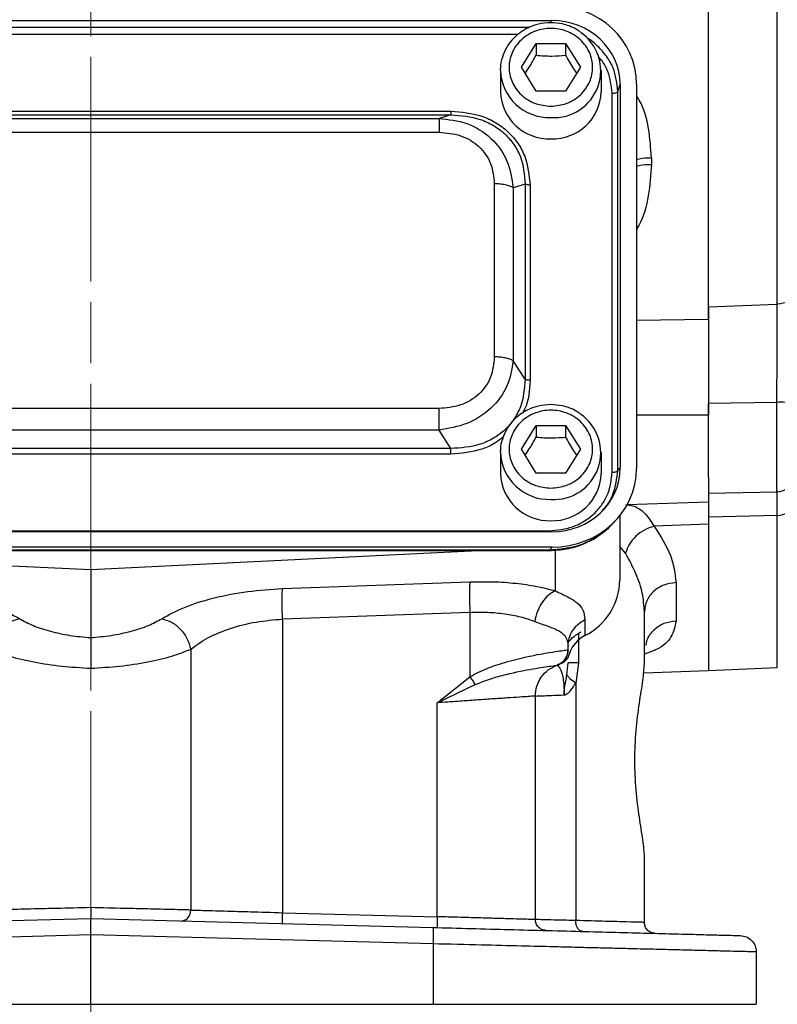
# Model space of a CAD drawing. Header units: inches. Extents: x 0.6 to 16.3, y 0.2 to 11.5.
# Tile 12 of 17: x 12.3 to 14.1, y 4.3 to 6.7. Entities that reach past the tile are written whole.
import ezdxf

# ---------------------------------------------------------------- set-up
doc = ezdxf.new("R2010")
doc.units = ezdxf.units.IN
doc.header["$MEASUREMENT"] = 0
doc.linetypes.add('CENTERX2', pattern=[0.8, 0.5, -0.1, 0.1, -0.1])

msp = doc.modelspace()

# ---------------------------------------------------------------- linework, layer by layer
at = {"color": 7, "linetype": 'CENTERX2', "lineweight": 18}
for p, q in [((12.4265, 3.6998), (12.4265, 10.0217)), ((12.4265, 7.4492), (12.4265, 3.6998))]:
    msp.add_line(p, q, dxfattribs=at)
at = {"color": 7, "linetype": 'Continuous', "lineweight": 25}
for p, q in [((14.1046, 6.0444), (14.1046, 8.3077)), ((13.9362, 6.0074), (13.9362, 8.2906)), ((11.2992, 6.7375), (13.5531, 6.7375)), ((13.4792, 6.6233), (13.5152, 6.6815)), ((13.5152, 6.6815), (13.5872, 6.6815)), ((13.5152, 6.6815), (13.5152, 6.6529)), ((13.5872, 6.6815), (13.6232, 6.6233)), ((13.5872, 6.6815), (13.5872, 6.6529)), ((13.4278, 6.6157), (13.4279, 6.6202)), ((13.5152, 6.5651), (13.4792, 6.6233)), ((13.6232, 6.6233), (13.5872, 6.5651)), ((13.4278, 6.6157), (13.4278, 6.5636)), ((13.6745, 6.5636), (13.6745, 6.6157)), ((13.7148, 6.5642), (13.7205, 6.5812)), ((13.7205, 6.5812), (13.7205, 5.6439)), ((13.7605, 6.5823), (13.7605, 5.6428)), ((13.5872, 6.5651), (13.5152, 6.5651)), ((13.701, 5.6335), (13.701, 6.5601)), ((13.7148, 5.6377), (13.7148, 6.5642)), ((11.5455, 6.5161), (13.3068, 6.5161)), ((11.5455, 6.5073), (13.3068, 6.5073)), ((13.3068, 6.5073), (13.2778, 6.4982)), ((11.5745, 6.4982), (13.2778, 6.4982)), ((11.5745, 6.4646), (13.2778, 6.4646)), ((13.797, 6.4024), (13.797, 6.386)), ((13.4129, 6.3385), (13.4129, 5.9154)), ((13.4881, 6.338), (13.4591, 6.3289)), ((13.4881, 6.338), (13.4881, 5.8606)), ((13.5002, 6.3355), (13.5002, 5.8581)), ((13.4591, 6.3289), (13.4591, 5.9058)), ((13.9362, 6.0378), (14.1046, 6.0444)), ((13.4881, 5.8606), (13.4591, 5.9058)), ((14.1035, 5.8039), (13.9362, 5.8016)), ((13.9362, 5.6205), (13.9362, 5.8016)), ((13.2778, 5.7892), (11.5745, 5.7892)), ((13.2778, 5.7365), (11.5745, 5.7365)), ((13.3068, 5.6914), (13.2778, 5.7365)), ((13.4792, 5.6897), (13.5152, 5.748)), ((13.5152, 5.748), (13.5872, 5.748)), ((13.5152, 5.748), (13.5152, 5.7193)), ((13.5872, 5.748), (13.6232, 5.6897)), ((13.5872, 5.748), (13.5872, 5.7193)), ((13.3068, 5.6914), (11.5455, 5.6914)), ((13.4278, 5.6821), (13.4279, 5.6866)), ((13.4278, 5.6821), (13.4278, 5.63)), ((13.5152, 5.6315), (13.4792, 5.6897)), ((13.6232, 5.6897), (13.5872, 5.6315)), ((13.6745, 5.63), (13.6745, 5.6821)), ((13.3068, 5.6776), (11.5455, 5.6776)), ((13.7148, 5.6377), (13.7205, 5.6439)), ((13.5872, 5.6315), (13.5152, 5.6315)), ((13.9362, 5.6205), (13.9362, 5.5612)), ((13.9362, 5.5824), (14.1035, 5.5853)), ((13.7378, 5.5543), (13.9362, 5.5612)), ((13.7041, 5.5094), (13.7116, 5.5177)), ((13.7198, 5.5273), (13.7198, 5.3698)), ((14.1046, 5.5279), (13.9362, 5.5237)), ((13.9362, 5.5237), (13.9362, 5.5046)), ((11.3049, 5.4901), (13.5474, 5.4901)), ((13.9362, 5.5061), (13.8035, 5.5014)), ((13.9362, 5.5061), (13.9362, 5.1484)), ((13.5531, 5.4877), (11.2992, 5.4877)), ((13.5543, 5.4504), (11.298, 5.4504)), ((13.5474, 5.4428), (11.3049, 5.4428)), ((11.3049, 5.4418), (13.5474, 5.4418)), ((11.4793, 5.4418), (12.4265, 5.3954)), ((12.4265, 5.3954), (13.3737, 5.4418)), ((13.5543, 5.4504), (13.5474, 5.4428)), ((12.4265, 5.3954), (12.4265, 5.229)), ((12.8952, 5.3489), (13.3531, 5.3654)), ((13.857, 5.3636), (13.857, 5.2696)), ((13.3531, 5.2908), (12.8952, 5.2744)), ((12.8952, 5.2744), (12.8952, 4.5566)), ((13.3531, 5.2908), (13.3531, 5.1331)), ((13.6342, 5.273), (13.6342, 5.2339)), ((13.7798, 5.1644), (13.7798, 5.2924)), ((12.6709, 5.2008), (12.6709, 4.5631)), ((13.5932, 5.1994), (13.5932, 5.2078)), ((13.5932, 5.1994), (13.5931, 5.1993)), ((13.5932, 5.1971), (13.5932, 5.1994)), ((13.5665, 5.1616), (13.5665, 5.1617)), ((13.5683, 5.1622), (13.5705, 5.1629)), ((13.5705, 5.1629), (13.5712, 5.1632)), ((13.5712, 5.1632), (13.5732, 5.1638)), ((13.5732, 5.1638), (13.5732, 5.1642)), ((13.5904, 5.1384), (13.5932, 5.1673)), ((13.6189, 5.1673), (13.6118, 5.118)), ((13.9362, 5.149), (14.1046, 5.1564)), ((13.2731, 5.0697), (13.3531, 5.1331)), ((13.7784, 5.1429), (13.9362, 5.1484)), ((13.2731, 5.0697), (13.3663, 5.1141)), ((13.6118, 5.118), (13.6118, 4.5374)), ((13.5132, 4.5398), (13.5132, 5.0862)), ((13.2731, 4.5467), (13.2731, 5.0697)), ((13.7798, 4.5328), (13.7798, 4.6941)), ((12.8952, 4.5566), (13.2731, 4.5467)), ((11.5906, 4.5204), (12.4265, 4.5423)), ((12.4265, 4.5423), (13.2624, 4.5204)), ((12.4265, 4.5023), (11.5895, 4.4804)), ((13.2634, 4.4804), (12.4265, 4.5023)), ((12.4265, 4.3326), (12.4265, 4.5023)), ((13.2634, 4.4804), (13.2634, 4.3326)), ((14.0532, 4.4607), (14.0532, 4.3326)), ((11.5895, 4.3326), (12.4265, 4.3326)), ((12.4265, 4.3326), (13.2634, 4.3326)), ((13.2634, 4.3326), (14.0532, 4.3326))]:
    msp.add_line(p, q, dxfattribs=at)
at = {"color": 8, "linetype": 'Continuous', "lineweight": 25}
for p, q in [((13.4983, 6.7205), (11.3542, 6.7205)), ((13.5513, 6.732), (13.5531, 6.7375)), ((13.4704, 6.7035), (11.3809, 6.7035)), ((13.7605, 6.0055), (13.9362, 6.0074)), ((14.1035, 5.5853), (14.1035, 5.8039)), ((13.7605, 5.7738), (13.9362, 5.7739)), ((14.1046, 5.1564), (14.1046, 5.5279)), ((13.5474, 5.4425), (13.5474, 5.4428)), ((13.5619, 5.4433), (13.5619, 5.3433)), ((13.7336, 5.4357), (13.7198, 5.4522)), ((13.6189, 5.2394), (13.6189, 5.1673)), ((13.5966, 5.1902), (13.5963, 5.1909))]:
    msp.add_line(p, q, dxfattribs=at)
at = {"color": 7, "linetype": 'Continuous', "lineweight": 25, "flags": 128}
msp.add_lwpolyline([(14.1428, 6.0666), (14.1421, 6.0623), (14.1399, 6.0583), (14.1364, 6.0545), (14.1317, 6.0512), (14.1259, 6.0485), (14.1193, 6.0464), (14.1121, 6.045), (14.1046, 6.0444)], dxfattribs=at)
at = {"color": 7, "linetype": 'Continuous', "lineweight": 25}
for centre, radius, start, end in [((13.5586, 6.6147), 0.1144, 266.2863, 55.308), ((13.5472, 6.5678), 0.1194, 182.035, 271.8998), ((13.5551, 6.5678), 0.1194, 268.1002, 357.965), ((14.1129, 5.7402), 0.0644, 62.345, 98.4187), ((13.5586, 5.6811), 0.1144, 266.2863, 55.308), ((13.5472, 5.6343), 0.1194, 182.035, 271.8998), ((13.5551, 5.6343), 0.1194, 268.1002, 357.965), ((14.1028, 5.6253), 0.04, 271, 0), ((14.1066, 5.5643), 0.0365, 266.8775, 353.8409), ((13.5655, 5.3721), 0.1543, 296.448, 359.1655), ((13.6686, 5.1662), 0.0759, 116.9064, 161.5208)]:
    msp.add_arc(centre, radius, start, end, dxfattribs=at)
at = {"color": 8, "linetype": 'Continuous', "lineweight": 25}
for centre in [(13.5472, 6.6199), (13.5472, 5.6863)]:
    msp.add_arc(centre, 0.1194, 182.035, 271.8998, dxfattribs=at)
at = {"color": 7, "linetype": 'Continuous', "lineweight": 25}
for centre, major_axis, start_param, end_param in [((13.5479, 6.5763), (0.2087, 0.0437), 6.091166, 7.631805), ((13.5479, 6.5763), (0.1694, 0.0355), 6.091166, 7.631805), ((13.5479, 5.6488), (0.1694, -0.0355), 4.934566, 6.475204), ((13.5479, 5.6488), (0.2087, -0.0437), 4.934566, 6.475204)]:
    msp.add_ellipse(centre, major_axis=major_axis, ratio=0.927683, start_param=start_param, end_param=end_param, dxfattribs=at)
for points, knots in [([(13.5512, 6.7322), (13.5409, 6.7316), (13.5264, 6.7306), (13.5061, 6.7245), (13.4896, 6.7174), (13.4716, 6.7056), (13.4552, 6.6901), (13.4413, 6.6706), (13.432, 6.6477), (13.4274, 6.6303), (13.4281, 6.621), (13.4282, 6.6203)], [0, 0, 0, 0, 0.163985, 0.229822, 0.339208, 0.453385, 0.576704, 0.706967, 0.84394, 0.988074, 1, 1, 1, 1]), ([(13.5512, 6.5281), (13.5383, 6.5294), (13.5186, 6.5313), (13.4948, 6.5432), (13.4785, 6.5555), (13.4653, 6.5708), (13.4529, 6.5929), (13.4467, 6.6233), (13.4529, 6.6537), (13.4653, 6.6759), (13.4785, 6.6911), (13.4948, 6.7035), (13.5186, 6.715), (13.5512, 6.7209), (13.5837, 6.715), (13.6075, 6.7035), (13.6238, 6.6911), (13.637, 6.6759), (13.6494, 6.6537), (13.6556, 6.6233), (13.6494, 6.5929), (13.637, 6.5708), (13.6238, 6.5555), (13.6075, 6.5432), (13.5837, 6.5313), (13.564, 6.5294), (13.5512, 6.5281)], [0, 0, 0, 0, 0.0598642, 0.0920902, 0.125, 0.1579098, 0.1901358, 0.25, 0.3098642, 0.3420902, 0.375, 0.4079098, 0.4401358, 0.5, 0.5598642, 0.5920902, 0.625, 0.6579098, 0.6901358, 0.75, 0.8098642, 0.8420902, 0.875, 0.9079098, 0.9401358, 1, 1, 1, 1]), ([(13.6227, 6.7099), (13.6196, 6.7122), (13.6114, 6.7182), (13.5965, 6.7244), (13.5759, 6.7308), (13.5606, 6.7317), (13.5512, 6.7322)], [0, 0, 0, 0, 0.155435, 0.404285, 0.630674, 1, 1, 1, 1]), ([(13.4883, 6.6085), (13.4917, 6.6135), (13.5007, 6.6267), (13.5096, 6.6428), (13.5152, 6.6529)], [0, 0, 0, 0, 0.376375, 1, 1, 1, 1]), ([(13.5152, 6.6529), (13.528, 6.6518), (13.5521, 6.6499), (13.576, 6.6519), (13.5872, 6.6529)], [0, 0, 0, 0, 0.534747, 1, 1, 1, 1]), ([(13.5872, 6.6529), (13.5936, 6.6413), (13.6025, 6.6252), (13.6115, 6.6121), (13.614, 6.6084)], [0, 0, 0, 0, 0.718831, 1, 1, 1, 1]), ([(13.3068, 6.5161), (13.3325, 6.5139), (13.3711, 6.5107), (13.4172, 6.4889), (13.4473, 6.4666), (13.4712, 6.4385), (13.4945, 6.3955), (13.498, 6.3595), (13.5002, 6.3355)], [0, 0, 0, 0, 0.250072, 0.375279, 0.5, 0.624721, 0.749928, 1, 1, 1, 1]), ([(13.3068, 6.5073), (13.3312, 6.5054), (13.3678, 6.5025), (13.4113, 6.4821), (13.4395, 6.4612), (13.4618, 6.435), (13.4835, 6.3945), (13.4863, 6.3606), (13.4881, 6.338)], [0, 0, 0, 0, 0.251011, 0.37739, 0.5, 0.622613, 0.748989, 1, 1, 1, 1]), ([(13.2778, 6.4982), (13.3009, 6.4957), (13.3476, 6.4906), (13.4075, 6.4528), (13.4488, 6.3962), (13.4556, 6.3512), (13.4591, 6.3289)], [0, 0, 0, 0, 0.247517, 0.5, 0.752483, 1, 1, 1, 1]), ([(13.2778, 6.4646), (13.2957, 6.4631), (13.3227, 6.4608), (13.3549, 6.4456), (13.3758, 6.43), (13.3926, 6.4105), (13.4088, 6.3805), (13.4113, 6.3552), (13.4129, 6.3385)], [0, 0, 0, 0, 0.250062, 0.37621, 0.5, 0.623853, 0.749938, 1, 1, 1, 1]), ([(14.1035, 5.8039), (14.1036, 5.8244), (14.1039, 5.8661), (14.1041, 5.9266), (14.1044, 5.9831), (14.1045, 6.021), (14.1046, 6.0407), (14.1046, 6.0444)], [0, 0, 0, 0, 0.245355, 0.4996317, 0.7200477, 0.9468716, 1, 1, 1, 1]), ([(13.9362, 6.0378), (13.9362, 6.0219), (13.9362, 5.9897), (13.9362, 5.9364), (13.9362, 5.8806), (13.9362, 5.8353), (13.9362, 5.8091), (13.9362, 5.8016)], [0, 0, 0, 0, 0.224019, 0.454541, 0.678559, 0.909062, 1, 1, 1, 1]), ([(13.9362, 6.0074), (13.9362, 5.9899), (13.9362, 5.955), (13.9362, 5.8963), (13.9362, 5.8353), (13.9362, 5.7944), (13.9362, 5.7739)], [0, 0, 0, 0, 0.25, 0.5, 0.75, 1, 1, 1, 1]), ([(13.4129, 5.9154), (13.4113, 5.8986), (13.4088, 5.8734), (13.3926, 5.8433), (13.3758, 5.8238), (13.3549, 5.8082), (13.3227, 5.793), (13.2957, 5.7907), (13.2778, 5.7892)], [0, 0, 0, 0, 0.250062, 0.37621, 0.5, 0.623853, 0.749938, 1, 1, 1, 1]), ([(13.4591, 5.9058), (13.4556, 5.8849), (13.4488, 5.8427), (13.4075, 5.7874), (13.3476, 5.7483), (13.3009, 5.7404), (13.2778, 5.7365)], [0, 0, 0, 0, 0.247517, 0.5, 0.752483, 1, 1, 1, 1]), ([(13.4881, 5.8606), (13.4863, 5.8377), (13.4835, 5.8033), (13.4618, 5.7624), (13.4395, 5.7361), (13.4113, 5.7153), (13.3678, 5.6952), (13.3312, 5.6929), (13.3068, 5.6914)], [0, 0, 0, 0, 0.251011, 0.37739, 0.5, 0.622613, 0.748989, 1, 1, 1, 1]), ([(13.5512, 5.7987), (13.5409, 5.798), (13.5264, 5.7971), (13.5061, 5.791), (13.4896, 5.7838), (13.4716, 5.772), (13.4552, 5.7565), (13.4413, 5.737), (13.432, 5.7141), (13.4274, 5.6967), (13.4281, 5.6874), (13.4282, 5.6867)], [0, 0, 0, 0, 0.163985, 0.229822, 0.339208, 0.453385, 0.576704, 0.706967, 0.84394, 0.988074, 1, 1, 1, 1]), ([(13.5512, 5.5945), (13.5383, 5.5958), (13.5186, 5.5978), (13.4948, 5.6096), (13.4785, 5.6219), (13.4653, 5.6372), (13.4529, 5.6593), (13.4467, 5.6897), (13.4529, 5.7202), (13.4653, 5.7423), (13.4785, 5.7576), (13.4948, 5.7699), (13.5186, 5.7814), (13.5512, 5.7873), (13.5837, 5.7814), (13.6075, 5.7699), (13.6238, 5.7576), (13.637, 5.7423), (13.6494, 5.7202), (13.6556, 5.6897), (13.6494, 5.6593), (13.637, 5.6372), (13.6238, 5.6219), (13.6075, 5.6096), (13.5837, 5.5978), (13.564, 5.5958), (13.5512, 5.5945)], [0, 0, 0, 0, 0.059864, 0.09209, 0.125, 0.15791, 0.190136, 0.25, 0.309864, 0.34209, 0.375, 0.40791, 0.440136, 0.5, 0.559864, 0.59209, 0.625, 0.65791, 0.690136, 0.75, 0.809864, 0.84209, 0.875, 0.90791, 0.940136, 1, 1, 1, 1]), ([(13.6227, 5.7763), (13.6196, 5.7786), (13.6114, 5.7846), (13.5965, 5.7908), (13.5759, 5.7972), (13.5606, 5.7981), (13.5512, 5.7987)], [0, 0, 0, 0, 0.155435, 0.404285, 0.630674, 1, 1, 1, 1]), ([(13.4883, 5.6749), (13.4917, 5.6799), (13.5007, 5.6931), (13.5096, 5.7092), (13.5152, 5.7193)], [0, 0, 0, 0, 0.376375, 1, 1, 1, 1]), ([(13.5152, 5.7193), (13.528, 5.7182), (13.5521, 5.7163), (13.576, 5.7183), (13.5872, 5.7193)], [0, 0, 0, 0, 0.534747, 1, 1, 1, 1]), ([(13.5872, 5.7193), (13.5936, 5.7077), (13.6025, 5.6916), (13.6115, 5.6785), (13.614, 5.6749)], [0, 0, 0, 0, 0.718831, 1, 1, 1, 1]), ([(13.5474, 5.4901), (13.5669, 5.492), (13.5967, 5.4949), (13.6326, 5.5127), (13.6571, 5.5311), (13.6768, 5.554), (13.6959, 5.5875), (13.699, 5.6153), (13.701, 5.6335)], [0, 0, 0, 0, 0.240853, 0.369278, 0.5, 0.630722, 0.759147, 1, 1, 1, 1]), ([(13.9362, 5.5648), (13.9362, 5.5649), (13.9362, 5.5662), (13.9362, 5.5573), (13.9362, 5.5386), (13.9362, 5.5169), (13.9362, 5.5061)], [0, 0, 0, 0, 0.0550248, 0.3700167, 0.6850077, 1, 1, 1, 1]), ([(13.9362, 5.5612), (13.9362, 5.5535), (13.9362, 5.5427), (13.9362, 5.5279), (13.9362, 5.5237)], [0, 0, 0, 0, 0.713429, 1, 1, 1, 1]), ([(13.5474, 5.4419), (13.5616, 5.4427), (13.5905, 5.4442), (13.6325, 5.4574), (13.6721, 5.4785), (13.6935, 5.4992), (13.7042, 5.5095)], [0, 0, 0, 0, 0.240515, 0.489269, 0.743239, 1, 1, 1, 1]), ([(13.7, 5.5062), (13.6977, 5.5034), (13.6868, 5.4905), (13.661, 5.4728), (13.6136, 5.4486), (13.5734, 5.4451), (13.5474, 5.4428)], [0, 0, 0, 0, 0.0648242, 0.3057817, 0.5503329, 1, 1, 1, 1]), ([(13.8035, 5.5014), (13.7954, 5.4987), (13.7793, 5.4934), (13.7582, 5.4776), (13.7415, 5.4579), (13.7363, 5.4431), (13.7336, 5.4357)], [0, 0, 0, 0, 0.249997, 0.499993, 0.749996, 1, 1, 1, 1]), ([(13.8035, 5.5014), (13.8188, 5.4773), (13.8496, 5.4291), (13.8546, 5.3854), (13.857, 5.3636)], [0, 0, 0, 0, 0.5007518, 1, 1, 1, 1]), ([(13.7798, 5.2924), (13.7787, 5.3072), (13.7766, 5.337), (13.7608, 5.3854), (13.7427, 5.4188), (13.7336, 5.4357)], [0, 0, 0, 0, 0.329707, 0.661662, 1, 1, 1, 1]), ([(11.9578, 5.3489), (11.9672, 5.3485), (11.9862, 5.3476), (12.0146, 5.3452), (12.0378, 5.3424), (12.0557, 5.3399), (12.0686, 5.3378), (12.0814, 5.3356), (12.0939, 5.3331), (12.1156, 5.3286), (12.1432, 5.3216), (12.173, 5.3123), (12.2123, 5.2979), (12.2355, 5.285), (12.2529, 5.2753)], [0, 0, 0, 0, 0.080191, 0.160755, 0.241533, 0.279738, 0.317885, 0.356041, 0.394274, 0.432648, 0.55699, 0.661672, 0.745679, 1, 1, 1, 1]), ([(12.6, 5.2753), (12.6174, 5.2849), (12.6523, 5.3042), (12.7257, 5.327), (12.8085, 5.3433), (12.8667, 5.3471), (12.8952, 5.3489)], [0, 0, 0, 0, 0.251919, 0.508037, 0.759698, 1, 1, 1, 1]), ([(13.3531, 5.3654), (13.3721, 5.3657), (13.4106, 5.3664), (13.4659, 5.3624), (13.5178, 5.355), (13.5472, 5.3472), (13.5619, 5.3433)], [0, 0, 0, 0, 0.246357, 0.496982, 0.74919, 1, 1, 1, 1]), ([(13.5619, 5.3433), (13.556, 5.3401), (13.5444, 5.3338), (13.5292, 5.3157), (13.5173, 5.2935), (13.5136, 5.277), (13.5118, 5.2688)], [0, 0, 0, 0, 0.250006, 0.499998, 0.750005, 1, 1, 1, 1]), ([(13.5619, 5.3433), (13.5728, 5.3383), (13.5952, 5.328), (13.6174, 5.314), (13.6318, 5.2967), (13.6334, 5.281), (13.6342, 5.273)], [0, 0, 0, 0, 0.231639, 0.476918, 0.734744, 1, 1, 1, 1]), ([(12.2529, 5.2753), (12.2448, 5.2731), (12.2287, 5.2685), (12.2069, 5.2508), (12.1897, 5.2275), (12.1846, 5.2097), (12.1821, 5.2008)], [0, 0, 0, 0, 0.249994, 0.499977, 0.749985, 1, 1, 1, 1]), ([(12.2529, 5.2753), (12.2634, 5.2695), (12.2841, 5.258), (12.3267, 5.2442), (12.3747, 5.2337), (12.4093, 5.2306), (12.4265, 5.229)], [0, 0, 0, 0, 0.2559, 0.507701, 0.75543, 1, 1, 1, 1]), ([(12.4265, 5.229), (12.4434, 5.2305), (12.478, 5.2337), (12.5263, 5.2442), (12.5691, 5.2581), (12.5898, 5.2696), (12.6, 5.2753)], [0, 0, 0, 0, 0.240965, 0.492289, 0.747829, 1, 1, 1, 1]), ([(12.6, 5.2753), (12.6081, 5.2731), (12.6243, 5.2685), (12.6461, 5.2508), (12.6633, 5.2275), (12.6683, 5.2097), (12.6709, 5.2008)], [0, 0, 0, 0, 0.249994, 0.499976, 0.749984, 1, 1, 1, 1]), ([(12.6709, 5.2008), (12.684, 5.2103), (12.7103, 5.2295), (12.766, 5.2523), (12.829, 5.2687), (12.8735, 5.2725), (12.8952, 5.2744)], [0, 0, 0, 0, 0.25601, 0.513417, 0.763374, 1, 1, 1, 1]), ([(13.3531, 5.2908), (13.3676, 5.2912), (13.3969, 5.2918), (13.4387, 5.2878), (13.4782, 5.2805), (13.5004, 5.2727), (13.5118, 5.2688)], [0, 0, 0, 0, 0.2463996, 0.4948313, 0.7420557, 1, 1, 1, 1]), ([(13.5118, 5.2688), (13.5239, 5.2644), (13.5482, 5.2556), (13.5739, 5.2452), (13.5904, 5.2309), (13.5922, 5.2155), (13.5932, 5.2078)], [0, 0, 0, 0, 0.247971, 0.49533, 0.745303, 1, 1, 1, 1]), ([(12.4265, 5.229), (12.4265, 5.2267), (12.4265, 5.22), (12.4265, 5.202), (12.4265, 5.1778), (12.4265, 5.1617), (12.4265, 5.1542)], [0, 0, 0, 0, 0.172962, 0.499333, 0.767222, 1, 1, 1, 1]), ([(12.1821, 5.2008), (12.1966, 5.1949), (12.2258, 5.1831), (12.2863, 5.169), (12.3544, 5.1586), (12.4028, 5.1556), (12.4265, 5.1542)], [0, 0, 0, 0, 0.249403, 0.504238, 0.757139, 1, 1, 1, 1]), ([(12.4265, 5.1542), (12.4502, 5.1556), (12.4986, 5.1586), (12.5667, 5.169), (12.6272, 5.1831), (12.6564, 5.1949), (12.6709, 5.2008)], [0, 0, 0, 0, 0.242859, 0.495762, 0.750597, 1, 1, 1, 1]), ([(13.3531, 5.1331), (13.3596, 5.1368), (13.3734, 5.1445), (13.3948, 5.1537), (13.4169, 5.1619), (13.4406, 5.1693), (13.4661, 5.1762), (13.4929, 5.1825), (13.5215, 5.1882), (13.55, 5.1931), (13.5735, 5.1966), (13.5893, 5.1987), (13.5918, 5.1991), (13.5931, 5.1993)], [0, 0, 0, 0, 0.05804, 0.121656, 0.181764, 0.245538, 0.323978, 0.407603, 0.496572, 0.617574, 0.748497, 0.871284, 1, 1, 1, 1]), ([(13.5665, 5.1616), (13.5706, 5.1636), (13.579, 5.1675), (13.5874, 5.1776), (13.5923, 5.1885), (13.5928, 5.1957), (13.5931, 5.1993)], [0, 0, 0, 0, 0.2797701, 0.5595366, 0.779763, 1, 1, 1, 1]), ([(13.5966, 5.1902), (13.5957, 5.1874), (13.5941, 5.1818), (13.5891, 5.1744), (13.5821, 5.1679), (13.5762, 5.1652), (13.5732, 5.1638)], [0, 0, 0, 0, 0.25192, 0.503164, 0.752496, 1, 1, 1, 1]), ([(13.5905, 5.1847), (13.5906, 5.1849), (13.5914, 5.1868), (13.5924, 5.1902), (13.5927, 5.193), (13.5928, 5.1943)], [0, 0, 0, 0, 0.055567, 0.568, 1, 1, 1, 1]), ([(13.3663, 5.1141), (13.3789, 5.1192), (13.4046, 5.1295), (13.4551, 5.1429), (13.5105, 5.1539), (13.5567, 5.1603), (13.5632, 5.1612), (13.5665, 5.1616)], [0, 0, 0, 0, 0.122769, 0.248293, 0.500131, 0.750864, 1, 1, 1, 1]), ([(13.5665, 5.1617), (13.567, 5.1614), (13.568, 5.1609), (13.5736, 5.1551), (13.5781, 5.1434), (13.5811, 5.1305), (13.5828, 5.1148), (13.5835, 5.1002), (13.5835, 5.0927), (13.5836, 5.0889)], [0, 0, 0, 0, 0.283842, 0.551774, 0.675697, 0.791595, 0.898594, 0.949597, 1, 1, 1, 1]), ([(13.7798, 4.6941), (13.7798, 4.6941), (13.7798, 4.7046), (13.7767, 4.732), (13.7674, 4.7882), (13.7587, 4.8555), (13.7551, 4.9293), (13.7587, 5.003), (13.7673, 5.0701), (13.7771, 5.1274), (13.7789, 5.152), (13.7798, 5.1644)], [0, 0, 0, 0, 0.000001, 0.126038, 0.251233, 0.375846, 0.499996, 0.624157, 0.748767, 0.873963, 1, 1, 1, 1]), ([(13.5836, 5.0889), (13.5836, 5.0889), (13.5836, 5.0889), (13.5836, 5.0889), (13.5836, 5.0889), (13.5836, 5.0889), (13.5836, 5.0889), (13.5836, 5.0889), (13.5836, 5.0889), (13.5836, 5.0889), (13.5836, 5.0889), (13.5836, 5.0889), (13.5836, 5.0892), (13.5836, 5.0899), (13.5836, 5.0907), (13.5836, 5.0913), (13.5836, 5.0916), (13.5836, 5.092), (13.5836, 5.0927), (13.5836, 5.0939), (13.5837, 5.0956), (13.5839, 5.098), (13.5842, 5.1015), (13.5847, 5.1064), (13.5858, 5.1137), (13.5879, 5.1247), (13.5895, 5.1332), (13.5904, 5.1384)], [0, 0, 0, 0, 0.000387, 0.000578, 0.000598, 0.000604, 0.00061, 0.000616, 0.000623, 0.000645, 0.000834, 0.001712, 0.0032, 0.013797, 0.042063, 0.050351, 0.053046, 0.057814, 0.07301, 0.095051, 0.126704, 0.171959, 0.236771, 0.330288, 0.467535, 0.67471, 1, 1, 1, 1]), ([(13.6118, 5.118), (13.6066, 5.1216), (13.5963, 5.1289), (13.5924, 5.1352), (13.5904, 5.1384)], [0, 0, 0, 0, 0.499995, 1, 1, 1, 1]), ([(13.5836, 5.0889), (13.5851, 5.0893), (13.5909, 5.091), (13.6013, 5.1003), (13.608, 5.1117), (13.6118, 5.118)], [0, 0, 0, 0, 0.139884, 0.52827, 1, 1, 1, 1]), ([(13.5132, 5.0862), (13.5123, 5.0862), (13.5107, 5.086), (13.4972, 5.0851), (13.4753, 5.0836), (13.4502, 5.0819), (13.4268, 5.0803), (13.4077, 5.079), (13.3863, 5.0775), (13.3587, 5.0756), (13.3211, 5.073), (13.2904, 5.0709), (13.2731, 5.0697)], [0, 0, 0, 0, 0.1200646, 0.2433214, 0.3697878, 0.49948, 0.5598386, 0.6232342, 0.6896676, 0.7591393, 0.8642527, 1, 1, 1, 1]), ([(13.5132, 5.0862), (13.514, 5.0863), (13.5156, 5.0863), (13.5294, 5.0869), (13.5511, 5.0877), (13.5727, 5.0885), (13.5836, 5.0889)], [0, 0, 0, 0, 0.241763, 0.489012, 0.741755, 1, 1, 1, 1]), ([(12.4265, 4.5689), (12.3984, 4.5683), (12.3502, 4.5671), (12.2823, 4.5655), (12.2255, 4.5642), (12.1961, 4.5635), (12.1821, 4.5631)], [0, 0, 0, 0, 0.290776, 0.49998, 0.761252, 1, 1, 1, 1]), ([(12.6709, 4.5631), (12.6569, 4.5635), (12.6275, 4.5642), (12.5706, 4.5655), (12.5028, 4.5671), (12.4545, 4.5683), (12.4265, 4.5689)], [0, 0, 0, 0, 0.238746, 0.50002, 0.709221, 1, 1, 1, 1]), ([(12.4265, 4.5689), (12.4265, 4.5667), (12.4265, 4.5623), (12.4265, 4.5564), (12.4265, 4.5515), (12.4265, 4.5467), (12.4265, 4.543), (12.4265, 4.5425), (12.4265, 4.5423)], [0, 0, 0, 0, 0.160812, 0.311465, 0.451973, 0.582255, 0.811305, 1, 1, 1, 1]), ([(12.648, 4.5365), (12.6513, 4.5369), (12.6579, 4.5378), (12.6655, 4.5449), (12.67, 4.5538), (12.6706, 4.56), (12.6709, 4.5631)], [0, 0, 0, 0, 0.279616, 0.55921, 0.779619, 1, 1, 1, 1]), ([(12.6709, 4.5631), (12.6836, 4.5628), (12.7105, 4.562), (12.7622, 4.5605), (12.8246, 4.5587), (12.8687, 4.5574), (12.8952, 4.5566)], [0, 0, 0, 0, 0.23784, 0.500044, 0.698604, 1, 1, 1, 1]), ([(12.4265, 4.5023), (12.4265, 4.5076), (12.4265, 4.518), (12.4265, 4.5311), (12.4265, 4.5384), (12.4265, 4.5417), (12.4265, 4.5421), (12.4265, 4.5423)], [0, 0, 0, 0, 0.250714, 0.499136, 0.734643, 0.863714, 1, 1, 1, 1]), ([(13.5132, 4.5398), (13.5123, 4.5398), (13.5107, 4.5399), (13.4972, 4.5403), (13.4753, 4.5409), (13.4453, 4.5418), (13.4075, 4.5428), (13.371, 4.5439), (13.3372, 4.5449), (13.3073, 4.5457), (13.2851, 4.5464), (13.2731, 4.5467)], [0, 0, 0, 0, 0.120191, 0.243561, 0.370113, 0.499848, 0.623463, 0.75913, 0.825792, 0.906085, 1, 1, 1, 1]), ([(13.6118, 4.5374), (13.5965, 4.5378), (13.5664, 4.5385), (13.5359, 4.5392), (13.5166, 4.5397), (13.5143, 4.5398), (13.5132, 4.5398)], [0, 0, 0, 0, 0.261981, 0.515974, 0.761979, 1, 1, 1, 1]), ([(13.6288, 4.5108), (13.6262, 4.5113), (13.6211, 4.5125), (13.6155, 4.5196), (13.6122, 4.5283), (13.6119, 4.5344), (13.6118, 4.5374)], [0, 0, 0, 0, 0.27962, 0.559248, 0.779602, 1, 1, 1, 1]), ([(13.7798, 4.5328), (13.7777, 4.5329), (13.7735, 4.533), (13.7393, 4.5339), (13.6871, 4.5354), (13.6373, 4.5367), (13.6118, 4.5374)], [0, 0, 0, 0, 0.2481, 0.499972, 0.743513, 1, 1, 1, 1]), ([(13.2624, 4.5204), (13.2936, 4.5196), (13.357, 4.5179), (13.4512, 4.5154), (13.5448, 4.513), (13.6355, 4.5106), (13.7208, 4.5084), (13.798, 4.5064), (13.8651, 4.5046), (13.9206, 4.5031), (13.9634, 4.502), (13.993, 4.5012), (14.011, 4.5008), (14.0131, 4.5007), (14.0142, 4.5007)], [0, 0, 0, 0, 0.0780321, 0.1583142, 0.2407101, 0.326281, 0.4127917, 0.5000535, 0.5873012, 0.6738003, 0.7593637, 0.8417273, 0.9219894, 1, 1, 1, 1]), ([(14.0532, 4.4607), (14.0505, 4.4608), (14.0451, 4.4609), (14.0081, 4.4618), (13.9655, 4.4629), (13.9258, 4.4639), (13.879, 4.465), (13.8339, 4.4662), (13.7938, 4.4672), (13.7608, 4.468), (13.7253, 4.4689), (13.6872, 4.4698), (13.6466, 4.4708), (13.6034, 4.4719), (13.5481, 4.4733), (13.4744, 4.4751), (13.3761, 4.4776), (13.3029, 4.4794), (13.2634, 4.4804)], [0, 0, 0, 0, 0.120113, 0.243403, 0.306312, 0.370018, 0.434521, 0.499823, 0.533929, 0.569023, 0.605105, 0.642174, 0.680232, 0.719276, 0.759309, 0.825921, 0.906154, 1, 1, 1, 1])]:
    msp.add_open_spline(points, degree=3, knots=knots, dxfattribs=at)
at = {"color": 8, "linetype": 'Continuous', "lineweight": 25}
for points, knots in [([(13.7148, 6.5642), (13.7126, 6.5839), (13.7091, 6.6142), (13.6883, 6.6507), (13.6665, 6.6749), (13.6494, 6.6898), (13.6391, 6.6948), (13.6388, 6.6949)], [0, 0, 0, 0, 0.380262, 0.586677, 0.789909, 0.993148, 1, 1, 1, 1]), ([(13.701, 6.5601), (13.6989, 6.5782), (13.6955, 6.6059), (13.6806, 6.6344), (13.6716, 6.6444), (13.6692, 6.647)], [0, 0, 0, 0, 0.5799974, 0.8892566, 1, 1, 1, 1]), ([(13.797, 6.4024), (13.7954, 6.4261), (13.7921, 6.4737), (13.7785, 6.5261), (13.7628, 6.5505), (13.7605, 6.554)], [0, 0, 0, 0, 0.460326, 0.921518, 1, 1, 1, 1]), ([(13.7605, 6.398), (13.7627, 6.3987), (13.7731, 6.4016), (13.7865, 6.402), (13.797, 6.4024)], [0, 0, 0, 0, 0.213793, 1, 1, 1, 1]), ([(13.797, 6.386), (13.7952, 6.3604), (13.7915, 6.309), (13.7773, 6.2552), (13.7623, 6.2301), (13.7605, 6.2271)], [0, 0, 0, 0, 0.4667548, 0.9358392, 1, 1, 1, 1]), ([(13.7605, 6.3816), (13.7627, 6.3823), (13.7731, 6.3853), (13.7865, 6.3857), (13.797, 6.386)], [0, 0, 0, 0, 0.213793, 1, 1, 1, 1]), ([(13.5002, 5.8581), (13.4989, 5.8337), (13.4973, 5.8057), (13.4837, 5.7813), (13.4819, 5.7781)], [0, 0, 0, 0, 0.867973, 1, 1, 1, 1]), ([(13.4348, 5.7194), (13.4289, 5.7147), (13.4132, 5.7021), (13.3708, 5.6832), (13.3324, 5.6798), (13.3068, 5.6776)], [0, 0, 0, 0, 0.170137, 0.44701, 1, 1, 1, 1]), ([(13.6744, 5.5364), (13.6788, 5.5412), (13.6907, 5.554), (13.7088, 5.5874), (13.7125, 5.6179), (13.7148, 5.6377)], [0, 0, 0, 0, 0.172998, 0.463963, 1, 1, 1, 1]), ([(14.1046, 5.5279), (14.1045, 5.539), (14.1044, 5.5617), (14.1042, 5.5808), (14.1039, 5.59), (14.1038, 5.5891), (14.1038, 5.5888)], [0, 0, 0, 0, 0.298408, 0.607731, 0.875258, 1, 1, 1, 1]), ([(13.7345, 5.5542), (13.7398, 5.5535), (13.7573, 5.5512), (13.7812, 5.5356), (13.796, 5.5129), (13.8035, 5.5014)], [0, 0, 0, 0, 0.178996, 0.584143, 1, 1, 1, 1]), ([(13.857, 5.2696), (13.8544, 5.2562), (13.8492, 5.2295), (13.8205, 5.203), (13.7894, 5.192), (13.7798, 5.1886)], [0, 0, 0, 0, 0.408352, 0.817157, 1, 1, 1, 1]), ([(13.857, 5.2696), (13.8468, 5.2682), (13.8264, 5.2654), (13.8012, 5.2478), (13.7857, 5.228), (13.7836, 5.214), (13.7829, 5.2095)], [0, 0, 0, 0, 0.28825, 0.5765, 0.86475, 1, 1, 1, 1])]:
    msp.add_open_spline(points, degree=3, knots=knots, dxfattribs=at)
at = {"color": 7, "linetype": 'Continuous', "lineweight": 25}
for points in [[(13.701, 6.5601), (13.7027, 6.5602), (13.7059, 6.5603), (13.7102, 6.5612), (13.7135, 6.5626), (13.7144, 6.5637), (13.7148, 6.5642)], [(13.3068, 6.5161), (13.3068, 6.515), (13.3068, 6.5127), (13.3068, 6.5101), (13.3068, 6.5081), (13.3068, 6.5075), (13.3068, 6.5073)], [(13.2778, 6.4982), (13.2778, 6.4971), (13.2778, 6.4949), (13.2778, 6.4874), (13.2778, 6.4773), (13.2778, 6.4688), (13.2778, 6.4646)], [(13.4591, 6.3289), (13.4564, 6.3303), (13.4512, 6.3331), (13.4398, 6.3361), (13.4268, 6.3381), (13.4175, 6.3383), (13.4129, 6.3385)], [(13.5002, 6.3355), (13.499, 6.3355), (13.4966, 6.3356), (13.4932, 6.3361), (13.4902, 6.3369), (13.4888, 6.3376), (13.4881, 6.338)], [(13.4591, 5.9058), (13.4564, 5.9072), (13.4512, 5.9099), (13.4398, 5.913), (13.4268, 5.915), (13.4175, 5.9152), (13.4129, 5.9154)], [(13.5002, 5.8581), (13.499, 5.8582), (13.4966, 5.8582), (13.4932, 5.8587), (13.4902, 5.8595), (13.4888, 5.8603), (13.4881, 5.8606)], [(13.2778, 5.7365), (13.2778, 5.7404), (13.2778, 5.7481), (13.2778, 5.7617), (13.2778, 5.7758), (13.2778, 5.7848), (13.2778, 5.7892)], [(13.3068, 5.6776), (13.3068, 5.6787), (13.3068, 5.6811), (13.3068, 5.6848), (13.3068, 5.6884), (13.3068, 5.6904), (13.3068, 5.6914)], [(13.701, 5.6335), (13.7027, 5.6336), (13.7059, 5.6337), (13.7102, 5.6346), (13.7135, 5.636), (13.7144, 5.6371), (13.7148, 5.6377)], [(12.8952, 5.2744), (12.895, 5.2824), (12.8945, 5.2984), (12.8943, 5.3202), (12.8945, 5.3383), (12.895, 5.3454), (12.8952, 5.3489)], [(13.3531, 5.3654), (13.3528, 5.3619), (13.3523, 5.3548), (13.3521, 5.3367), (13.3523, 5.3149), (13.3528, 5.2989), (13.3531, 5.2908)], [(13.857, 5.3636), (13.8468, 5.3623), (13.8264, 5.3596), (13.801, 5.343), (13.7833, 5.3198), (13.781, 5.3015), (13.7798, 5.2924)], [(13.5932, 5.2078), (13.5937, 5.2144), (13.5948, 5.2277), (13.6035, 5.246), (13.6165, 5.2621), (13.6283, 5.2694), (13.6342, 5.273)], [(13.5938, 5.2183), (13.5983, 5.2232), (13.6071, 5.2329), (13.6187, 5.2397), (13.6245, 5.243)], [(13.5932, 5.1994), (13.5928, 5.1953), (13.5921, 5.187), (13.5863, 5.1759), (13.5777, 5.1668), (13.5702, 5.1634), (13.5665, 5.1617)], [(13.5132, 5.0862), (13.5139, 5.0944), (13.5154, 5.1109), (13.5269, 5.1331), (13.544, 5.1514), (13.559, 5.1582), (13.5665, 5.1616)], [(13.6189, 5.1673), (13.6151, 5.1673), (13.6074, 5.1673), (13.5994, 5.1673), (13.5941, 5.1673), (13.5935, 5.1673), (13.5932, 5.1673)], [(13.3531, 5.1331), (13.3555, 5.1297), (13.3603, 5.1229), (13.3643, 5.117), (13.3663, 5.1141)], [(12.8959, 4.53), (12.8957, 4.5304), (12.8954, 4.5312), (12.8951, 4.5374), (12.895, 4.5462), (12.8951, 4.5531), (12.8952, 4.5566)], [(13.2731, 4.5467), (13.273, 4.5432), (13.2729, 4.5363), (13.273, 4.5275), (13.2733, 4.5213), (13.2736, 4.5205), (13.2738, 4.5201)], [(13.5391, 4.5131), (13.5357, 4.5136), (13.5289, 4.5146), (13.5203, 4.5208), (13.5143, 4.5295), (13.5135, 4.5364), (13.5132, 4.5398)], [(13.8058, 4.5061), (13.8024, 4.5066), (13.7955, 4.5076), (13.787, 4.5138), (13.781, 4.5225), (13.7802, 4.5294), (13.7798, 4.5328)], [(13.2624, 4.5204), (13.2627, 4.5198), (13.2632, 4.5186), (13.2636, 4.5093), (13.2638, 4.4961), (13.2635, 4.4856), (13.2634, 4.4804)], [(14.0142, 4.5007), (14.0193, 4.5), (14.0296, 4.4985), (14.0425, 4.4892), (14.0514, 4.4762), (14.0526, 4.4659), (14.0532, 4.4607)]]:
    msp.add_open_spline(points, degree=3, dxfattribs=at)

doc.saveas('drawing.dxf')
